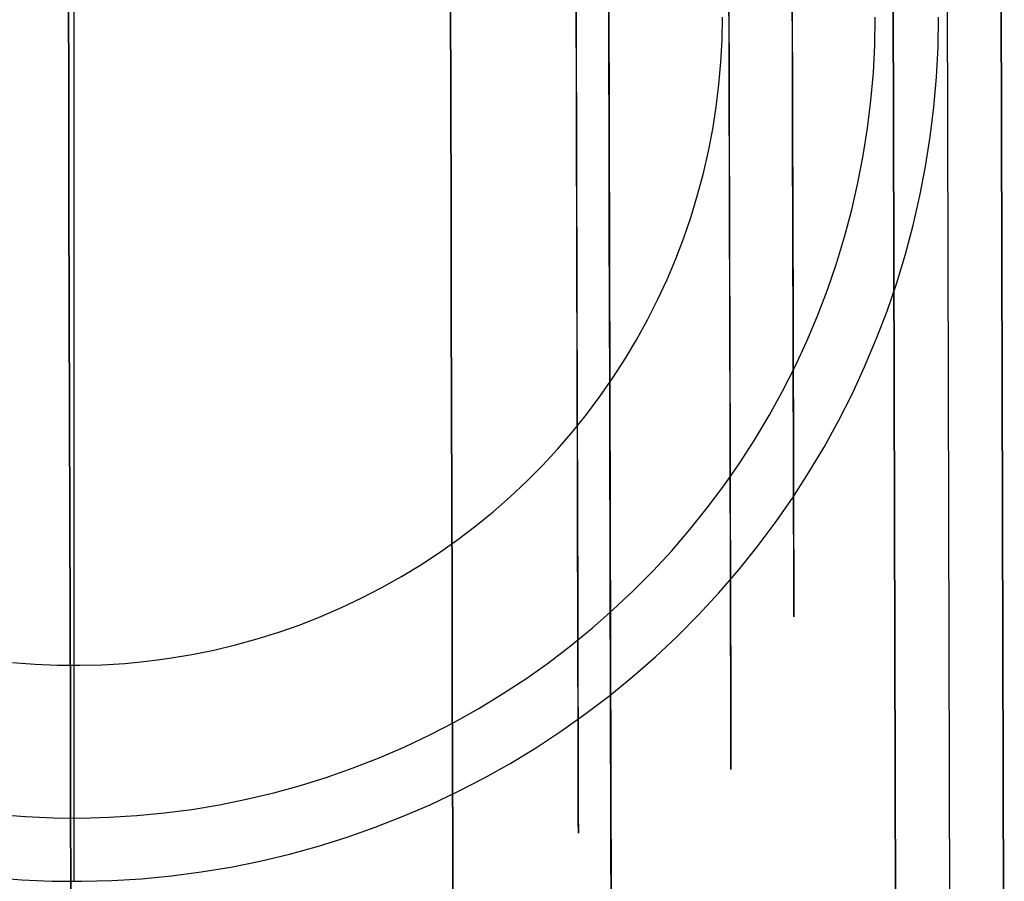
# Model space of a CAD drawing. Header units: millimetres. Extents: x -232 to 233, y -198 to 267.
# Tile 64 of 80: x -0.5 to 8.61, y 200 to 207.98. Entities that reach past the tile are written whole.
import ezdxf

# ---------------------------------------------------------------- set-up
doc = ezdxf.new("R2010")
doc.units = ezdxf.units.MM
doc.layers.add('Volume$Volume', color=7, linetype='Continuous', true_color=0x000000)

msp = doc.modelspace()

# ---------------------------------------------------------------- linework, layer by layer
at = {"layer": 'Volume$Volume'}
for p, q in [((4.8037, 262.0475, 40.5502), (4.9764, 197.0477, 40.5502)), ((4.8037, 262.0475, 40.5502), (4.9764, 197.0477, 40.5502)), ((6.5167, 256.6545, 40.5502), (6.6608, 202.4497, 40.5502)), ((6.5167, 256.6545, 40.5502), (6.6608, 202.4497, 40.5502)), ((7.5341, 224.952, 37.4235), (7.6084, 196.979, 71.6868)), ((7.5341, 224.952, 37.4235), (7.6084, 196.979, 71.6868)), ((8.0341, 224.9534, 37.4235), (8.1084, 196.9804, 71.6868)), ((8.0341, 224.9534, 37.4235), (8.1084, 196.9804, 71.6868)), ((8.5341, 224.9547, 37.4235), (8.6084, 196.9817, 71.6868)), ((8.5341, 224.9547, 37.4235), (8.6084, 196.9817, 71.6868)), ((7.6084, 196.979, 79.5502), (7.5492, 219.261, 79.5502)), ((7.6084, 196.979, 79.5502), (7.5492, 219.261, 79.5502)), ((8.6084, 196.9817, 80.5502), (8.5492, 219.2636, 80.5502)), ((8.6084, 196.9817, 80.5502), (8.5492, 219.2636, 80.5502)), ((0, 200, 80.5502), (0, 216, 80.5502)), ((0, 202, 568.0502), (0, 214, 568.0502)), ((4.9481, 207.6894, 64.6015), (4.9459, 208.5373, 65.3456)), ((4.9459, 208.5373, 15.7548), (4.9481, 207.6894, 16.4989)), ((4.9481, 207.6894, 64.6015), (4.9459, 208.5373, 65.3456)), ((4.9459, 208.5373, 15.7548), (4.9481, 207.6894, 16.4989)), ((6.6446, 208.5367, 23.436), (6.6461, 207.9553, 24.1757)), ((6.6446, 208.5367, 23.436), (6.6461, 207.9553, 24.1757)), ((6.0607, 207.834, 59.0325), (6.0589, 208.4886, 59.7751)), ((6.0607, 207.834, 59.0325), (6.0589, 208.4886, 59.7751)), ((-0.0509, 207.3347, 70.7732), (-0.0538, 208.3971, 71.5254)), ((-0.0538, 208.3971, 9.575), (-0.0509, 207.3347, 10.3273)), ((-0.0509, 207.3347, 70.7732), (-0.0538, 208.3971, 71.5254)), ((-0.0538, 208.3971, 9.575), (-0.0509, 207.3347, 10.3273)), ((4.6452, 208.3098, 20.6519), (4.647, 207.6319, 21.401)), ((4.6452, 208.3098, 20.6519), (4.647, 207.6319, 21.401)), ((6.6467, 207.7437, 56.6418), (6.6452, 208.3153, 57.389)), ((6.6467, 207.7437, 56.6418), (6.6452, 208.3153, 57.389)), ((3.4849, 207.216, 68.835), (3.4823, 208.2111, 69.5929)), ((3.4823, 208.2111, 11.5075), (3.4849, 207.216, 12.2654)), ((3.4849, 207.216, 68.835), (3.4823, 208.2111, 69.5929)), ((3.4823, 208.2111, 11.5075), (3.4849, 207.216, 12.2654)), ((4.6476, 207.3842, 59.4121), (4.6459, 208.0521, 60.17)), ((4.6476, 207.3842, 59.4121), (4.6459, 208.0521, 60.17)), ((6.06, 208.0768, 21.7864), (6.0617, 207.4385, 22.543)), ((6.06, 208.0768, 21.7864), (6.0617, 207.4385, 22.543)), ((5.9964, 207.7918, 568.0502), (6, 208, 568.0502)), ((7.4097, 207.7427, 567.4644), (7.4142, 208, 567.4644)), ((7.9952, 207.7223, 80.5502), (8, 208, 80.5502)), ((7.9952, 207.7223, 566.0502), (8, 208, 566.0502)), ((7.9952, 207.7223, 324.3002), (8, 208, 324.3002)), ((6.6461, 207.9553, 24.1757), (6.6476, 207.4001, 24.9351)), ((6.6461, 207.9553, 24.1757), (6.6476, 207.4001, 24.9351)), ((5.9855, 207.5838, 568.0502), (5.9964, 207.7918, 568.0502)), ((6.0623, 207.2056, 58.2676), (6.0607, 207.834, 59.0325)), ((6.0623, 207.2056, 58.2676), (6.0607, 207.834, 59.0325)), ((4.9503, 206.8678, 63.8284), (4.9481, 207.6894, 64.6015)), ((4.9481, 207.6894, 16.4989), (4.9503, 206.8678, 17.272)), ((4.9503, 206.8678, 63.8284), (4.9481, 207.6894, 64.6015)), ((4.9481, 207.6894, 16.4989), (4.9503, 206.8678, 17.272)), ((6.6481, 207.1984, 55.8752), (6.6467, 207.7437, 56.6418)), ((6.6481, 207.1984, 55.8752), (6.6467, 207.7437, 56.6418)), ((7.3964, 207.4857, 567.4644), (7.4097, 207.7427, 567.4644)), ((7.9807, 207.445, 80.5502), (7.9952, 207.7223, 80.5502)), ((7.9807, 207.445, 566.0502), (7.9952, 207.7223, 566.0502)), ((7.9807, 207.445, 324.3002), (7.9952, 207.7223, 324.3002)), ((4.647, 207.6319, 21.401), (4.6487, 206.9805, 22.1731)), ((4.647, 207.6319, 21.401), (4.6487, 206.9805, 22.1731)), ((5.9675, 207.3763, 568.0502), (5.9855, 207.5838, 568.0502)), ((6.0617, 207.4385, 22.543), (6.0633, 206.8269, 23.3213)), ((6.0617, 207.4385, 22.543), (6.0633, 206.8269, 23.3213)), ((7.374, 207.2293, 567.4644), (7.3964, 207.4857, 567.4644)), ((7.9567, 207.1684, 80.5502), (7.9807, 207.445, 80.5502)), ((7.9567, 207.1684, 566.0502), (7.9807, 207.445, 566.0502)), ((7.9567, 207.1684, 324.3002), (7.9807, 207.445, 324.3002)), ((-0.0482, 206.2992, 69.9845), (-0.0509, 207.3347, 70.7732)), ((-0.0509, 207.3347, 10.3273), (-0.0482, 206.2992, 11.1159)), ((-0.0482, 206.2992, 69.9845), (-0.0509, 207.3347, 70.7732)), ((-0.0509, 207.3347, 10.3273), (-0.0482, 206.2992, 11.1159)), ((4.6493, 206.7429, 58.6316), (4.6476, 207.3842, 59.4121)), ((4.6493, 206.7429, 58.6316), (4.6476, 207.3842, 59.4121)), ((5.9423, 207.1695, 568.0502), (5.9675, 207.3763, 568.0502)), ((6.6476, 207.4001, 24.9351), (6.649, 206.8715, 25.7134)), ((6.6476, 207.4001, 24.9351), (6.649, 206.8715, 25.7134)), ((7.3429, 206.9738, 567.4644), (7.374, 207.2293, 567.4644)), ((3.4875, 206.2478, 68.043), (3.4849, 207.216, 68.835)), ((3.4849, 207.216, 12.2654), (3.4875, 206.2478, 13.0574)), ((3.4875, 206.2478, 68.043), (3.4849, 207.216, 68.835)), ((3.4849, 207.216, 12.2654), (3.4875, 206.2478, 13.0574)), ((5.9098, 206.9638, 568.0502), (5.9423, 207.1695, 568.0502)), ((6.0639, 206.6042, 57.4814), (6.0623, 207.2056, 58.2676)), ((6.0639, 206.6042, 57.4814), (6.0623, 207.2056, 58.2676)), ((6.6495, 206.68, 55.0901), (6.6481, 207.1984, 55.8752)), ((6.6495, 206.68, 55.0901), (6.6481, 207.1984, 55.8752)), ((7.923, 206.8927, 80.5502), (7.9567, 207.1684, 80.5502)), ((7.923, 206.8927, 566.0502), (7.9567, 207.1684, 566.0502)), ((7.923, 206.8927, 324.3002), (7.9567, 207.1684, 324.3002)), ((4.6487, 206.9805, 22.1731), (4.6504, 206.3563, 22.9674)), ((4.6487, 206.9805, 22.1731), (4.6504, 206.3563, 22.9674)), ((5.8703, 206.7593, 568.0502), (5.9098, 206.9638, 568.0502)), ((7.3028, 206.7196, 567.4644), (7.3429, 206.9738, 567.4644)), ((4.9524, 206.0735, 63.0272), (4.9503, 206.8678, 63.8284)), ((4.9503, 206.8678, 17.272), (4.9524, 206.0735, 18.0732)), ((4.9524, 206.0735, 63.0272), (4.9503, 206.8678, 63.8284)), ((4.9503, 206.8678, 17.272), (4.9524, 206.0735, 18.0732)), ((6.649, 206.8715, 25.7134), (6.6503, 206.3702, 26.5095)), ((6.649, 206.8715, 25.7134), (6.6503, 206.3702, 26.5095)), ((7.8798, 206.6184, 80.5502), (7.923, 206.8927, 80.5502)), ((7.8798, 206.6184, 566.0502), (7.923, 206.8927, 566.0502)), ((7.8798, 206.6184, 324.3002), (7.923, 206.8927, 324.3002)), ((6.0633, 206.8269, 23.3213), (6.0649, 206.2426, 24.1203)), ((6.0633, 206.8269, 23.3213), (6.0649, 206.2426, 24.1203)), ((4.651, 206.1291, 57.8292), (4.6493, 206.7429, 58.6316)), ((4.651, 206.1291, 57.8292), (4.6493, 206.7429, 58.6316)), ((5.8237, 206.5563, 568.0502), (5.8703, 206.7593, 568.0502)), ((7.254, 206.4669, 567.4644), (7.3028, 206.7196, 567.4644)), ((6.0654, 206.0304, 56.6748), (6.0639, 206.6042, 57.4814)), ((6.0654, 206.0304, 56.6748), (6.0639, 206.6042, 57.4814)), ((6.6508, 206.1891, 54.2875), (6.6495, 206.68, 55.0901)), ((6.6508, 206.1891, 54.2875), (6.6495, 206.68, 55.0901)), ((7.8271, 206.3458, 80.5502), (7.8798, 206.6184, 80.5502)), ((7.8271, 206.3458, 566.0502), (7.8798, 206.6184, 566.0502)), ((7.8271, 206.3458, 324.3002), (7.8798, 206.6184, 324.3002)), ((5.7701, 206.3551, 568.0502), (5.8237, 206.5563, 568.0502)), ((7.1964, 206.2161, 567.4644), (7.254, 206.4669, 567.4644)), ((4.6504, 206.3563, 22.9674), (4.6519, 205.7601, 23.7828)), ((4.6504, 206.3563, 22.9674), (4.6519, 205.7601, 23.7828)), ((5.7095, 206.1558, 568.0502), (5.7701, 206.3551, 568.0502)), ((6.6503, 206.3702, 26.5095), (6.6516, 205.8968, 27.3225)), ((6.6503, 206.3702, 26.5095), (6.6516, 205.8968, 27.3225)), ((7.765, 206.0751, 80.5502), (7.8271, 206.3458, 80.5502)), ((7.765, 206.0751, 566.0502), (7.8271, 206.3458, 566.0502)), ((7.765, 206.0751, 324.3002), (7.8271, 206.3458, 324.3002)), ((-0.0455, 205.2916, 69.1603), (-0.0482, 206.2992, 69.9845)), ((-0.0482, 206.2992, 11.1159), (-0.0455, 205.2916, 11.9401)), ((-0.0455, 205.2916, 69.1603), (-0.0482, 206.2992, 69.9845)), ((-0.0482, 206.2992, 11.1159), (-0.0455, 205.2916, 11.9401)), ((3.49, 205.3076, 67.2179), (3.4875, 206.2478, 68.043)), ((3.4875, 206.2478, 13.0574), (3.49, 205.3076, 13.8825)), ((3.49, 205.3076, 67.2179), (3.4875, 206.2478, 68.043)), ((3.4875, 206.2478, 13.0574), (3.49, 205.3076, 13.8825)), ((6.0649, 206.2426, 24.1203), (6.0664, 205.6864, 24.9392)), ((6.0649, 206.2426, 24.1203), (6.0664, 205.6864, 24.9392)), ((5.6421, 205.9588, 568.0502), (5.7095, 206.1558, 568.0502)), ((6.652, 205.7264, 53.4684), (6.6508, 206.1891, 54.2875)), ((6.652, 205.7264, 53.4684), (6.6508, 206.1891, 54.2875)), ((7.1301, 205.9674, 567.4644), (7.1964, 206.2161, 567.4644)), ((4.6525, 205.5435, 57.0061), (4.651, 206.1291, 57.8292)), ((4.6525, 205.5435, 57.0061), (4.651, 206.1291, 57.8292)), ((4.9545, 205.3076, 62.199), (4.9524, 206.0735, 63.0272)), ((4.9524, 206.0735, 18.0732), (4.9545, 205.3076, 18.9015)), ((4.9545, 205.3076, 62.199), (4.9524, 206.0735, 63.0272)), ((4.9524, 206.0735, 18.0732), (4.9545, 205.3076, 18.9015)), ((7.6935, 205.8068, 80.5502), (7.765, 206.0751, 80.5502)), ((7.6935, 205.8068, 566.0502), (7.765, 206.0751, 566.0502)), ((7.6935, 205.8068, 324.3002), (7.765, 206.0751, 324.3002)), ((5.5679, 205.7642, 568.0502), (5.6421, 205.9588, 568.0502)), ((6.0669, 205.4849, 55.8488), (6.0654, 206.0304, 56.6748)), ((6.0669, 205.4849, 55.8488), (6.0654, 206.0304, 56.6748)), ((7.0553, 205.7211, 567.4644), (7.1301, 205.9674, 567.4644)), ((6.6516, 205.8968, 27.3225), (6.6528, 205.452, 28.1515)), ((6.6516, 205.8968, 27.3225), (6.6528, 205.452, 28.1515)), ((7.6127, 205.5411, 80.5502), (7.6935, 205.8068, 80.5502)), ((7.6127, 205.5411, 566.0502), (7.6935, 205.8068, 566.0502)), ((7.6127, 205.5411, 324.3002), (7.6935, 205.8068, 324.3002)), ((4.6519, 205.7601, 23.7828), (4.6535, 205.1924, 24.6185)), ((4.6519, 205.7601, 23.7828), (4.6535, 205.1924, 24.6185)), ((5.4869, 205.5723, 568.0502), (5.5679, 205.7642, 568.0502)), ((6.0664, 205.6864, 24.9392), (6.0678, 205.159, 25.7768)), ((6.0664, 205.6864, 24.9392), (6.0678, 205.159, 25.7768)), ((6.6532, 205.2924, 52.6337), (6.652, 205.7264, 53.4684)), ((6.6532, 205.2924, 52.6337), (6.652, 205.7264, 53.4684)), ((6.972, 205.4776, 567.4644), (7.0553, 205.7211, 567.4644)), ((4.654, 204.9868, 56.1631), (4.6525, 205.5435, 57.0061)), ((4.654, 204.9868, 56.1631), (4.6525, 205.5435, 57.0061)), ((5.3993, 205.3833, 568.0502), (5.4869, 205.5723, 568.0502)), ((7.5228, 205.2783, 80.5502), (7.6127, 205.5411, 80.5502)), ((7.5228, 205.2783, 566.0502), (7.6127, 205.5411, 566.0502)), ((7.5228, 205.2783, 324.3002), (7.6127, 205.5411, 324.3002)), ((6.0683, 204.9685, 55.0043), (6.0669, 205.4849, 55.8488)), ((6.0683, 204.9685, 55.0043), (6.0669, 205.4849, 55.8488)), ((6.6528, 205.452, 28.1515), (6.6539, 205.0362, 28.9954)), ((6.6528, 205.452, 28.1515), (6.6539, 205.0362, 28.9954)), ((6.8802, 205.2372, 567.4644), (6.972, 205.4776, 567.4644)), ((5.3053, 205.1975, 568.0502), (5.3993, 205.3833, 568.0502)), ((-0.0429, 204.3133, 68.3017), (-0.0455, 205.2916, 69.1603)), ((-0.0455, 205.2916, 11.9401), (-0.0429, 204.3133, 12.7987)), ((-0.0429, 204.3133, 68.3017), (-0.0455, 205.2916, 69.1603)), ((-0.0455, 205.2916, 11.9401), (-0.0429, 204.3133, 12.7987)), ((3.4924, 204.3967, 66.3607), (3.49, 205.3076, 67.2179)), ((3.49, 205.3076, 13.8825), (3.4924, 204.3967, 14.7397)), ((3.4924, 204.3967, 66.3607), (3.49, 205.3076, 67.2179)), ((3.49, 205.3076, 13.8825), (3.4924, 204.3967, 14.7397)), ((4.9564, 204.5708, 61.3446), (4.9545, 205.3076, 62.199)), ((4.9545, 205.3076, 18.9015), (4.9564, 204.5708, 19.7558)), ((4.9564, 204.5708, 61.3446), (4.9545, 205.3076, 62.199)), ((4.9545, 205.3076, 18.9015), (4.9564, 204.5708, 19.7558)), ((6.6543, 204.8876, 51.7844), (6.6532, 205.2924, 52.6337)), ((6.6543, 204.8876, 51.7844), (6.6532, 205.2924, 52.6337)), ((6.7802, 205.0001, 567.4644), (6.8802, 205.2372, 567.4644)), ((7.4238, 205.0189, 80.5502), (7.5228, 205.2783, 80.5502)), ((7.4238, 205.0189, 566.0502), (7.5228, 205.2783, 566.0502)), ((7.4238, 205.0189, 324.3002), (7.5228, 205.2783, 324.3002)), ((4.6535, 205.1924, 24.6185), (4.6549, 204.6542, 25.4733)), ((4.6535, 205.1924, 24.6185), (4.6549, 204.6542, 25.4733)), ((5.2048, 205.015, 568.0502), (5.3053, 205.1975, 568.0502)), ((6.0678, 205.159, 25.7768), (6.0691, 204.6609, 26.6323)), ((6.0678, 205.159, 25.7768), (6.0691, 204.6609, 26.6323)), ((4.6554, 204.4597, 55.3013), (4.654, 204.9868, 56.1631)), ((4.6554, 204.4597, 55.3013), (4.654, 204.9868, 56.1631)), ((5.0981, 204.8362, 568.0502), (5.2048, 205.015, 568.0502)), ((6.0696, 204.4816, 54.1425), (6.0683, 204.9685, 55.0043)), ((6.0696, 204.4816, 54.1425), (6.0683, 204.9685, 55.0043)), ((6.6539, 205.0362, 28.9954), (6.6549, 204.6499, 29.8532)), ((6.6539, 205.0362, 28.9954), (6.6549, 204.6499, 29.8532)), ((6.672, 204.7665, 567.4644), (6.7802, 205.0001, 567.4644)), ((7.3159, 204.763, 80.5502), (7.4238, 205.0189, 80.5502)), ((7.3159, 204.763, 566.0502), (7.4238, 205.0189, 566.0502)), ((7.3159, 204.763, 324.3002), (7.4238, 205.0189, 324.3002)), ((6.6553, 204.5126, 50.9217), (6.6543, 204.8876, 51.7844)), ((6.6553, 204.5126, 50.9217), (6.6543, 204.8876, 51.7844)), ((4.9852, 204.6612, 568.0502), (5.0981, 204.8362, 568.0502)), ((6.5557, 204.5369, 567.4644), (6.672, 204.7665, 567.4644)), ((7.1991, 204.5111, 80.5502), (7.3159, 204.763, 80.5502)), ((7.1991, 204.5111, 566.0502), (7.3159, 204.763, 566.0502)), ((7.1991, 204.5111, 324.3002), (7.3159, 204.763, 324.3002)), ((4.6549, 204.6542, 25.4733), (4.6562, 204.1459, 26.3464)), ((4.6549, 204.6542, 25.4733), (4.6562, 204.1459, 26.3464)), ((4.8663, 204.4902, 568.0502), (4.9852, 204.6612, 568.0502)), ((6.0691, 204.6609, 26.6323), (6.0703, 204.1929, 27.5045)), ((6.0691, 204.6609, 26.6323), (6.0703, 204.1929, 27.5045)), ((6.6549, 204.6499, 29.8532), (6.6559, 204.2937, 30.7239)), ((6.6549, 204.6499, 29.8532), (6.6559, 204.2937, 30.7239)), ((4.9583, 203.8642, 60.4652), (4.9564, 204.5708, 61.3446)), ((4.9564, 204.5708, 19.7558), (4.9583, 203.8642, 20.6352)), ((4.9583, 203.8642, 60.4652), (4.9564, 204.5708, 61.3446)), ((4.9564, 204.5708, 19.7558), (4.9583, 203.8642, 20.6352)), ((6.4316, 204.3115, 567.4644), (6.5557, 204.5369, 567.4644)), ((6.6562, 204.1677, 50.0464), (6.6553, 204.5126, 50.9217)), ((6.6562, 204.1677, 50.0464), (6.6553, 204.5126, 50.9217)), ((7.0737, 204.2633, 80.5502), (7.1991, 204.5111, 80.5502)), ((7.0737, 204.2633, 566.0502), (7.1991, 204.5111, 566.0502)), ((7.0737, 204.2633, 324.3002), (7.1991, 204.5111, 324.3002)), ((4.6567, 203.9629, 54.4217), (4.6554, 204.4597, 55.3013)), ((4.6567, 203.9629, 54.4217), (4.6554, 204.4597, 55.3013)), ((4.7416, 204.3234, 568.0502), (4.8663, 204.4902, 568.0502)), ((6.0708, 204.025, 53.2642), (6.0696, 204.4816, 54.1425)), ((6.0708, 204.025, 53.2642), (6.0696, 204.4816, 54.1425)), ((-0.0404, 203.3653, 67.4096), (-0.0429, 204.3133, 68.3017)), ((-0.0429, 204.3133, 12.7987), (-0.0404, 203.3653, 13.6908)), ((-0.0404, 203.3653, 67.4096), (-0.0429, 204.3133, 68.3017)), ((-0.0429, 204.3133, 12.7987), (-0.0404, 203.3653, 13.6908)), ((3.4947, 203.516, 65.4724), (3.4924, 204.3967, 66.3607)), ((3.4924, 204.3967, 14.7397), (3.4947, 203.516, 15.628)), ((3.4947, 203.516, 65.4724), (3.4924, 204.3967, 66.3607)), ((3.4924, 204.3967, 14.7397), (3.4947, 203.516, 15.628)), ((4.6111, 204.161, 568.0502), (4.7416, 204.3234, 568.0502)), ((6.2997, 204.0905, 567.4644), (6.4316, 204.3115, 567.4644)), ((6.6559, 204.2937, 30.7239), (6.6567, 203.9679, 31.6065)), ((6.6559, 204.2937, 30.7239), (6.6567, 203.9679, 31.6065)), ((6.9397, 204.0201, 80.5502), (7.0737, 204.2633, 80.5502)), ((6.9397, 204.0201, 566.0502), (7.0737, 204.2633, 566.0502)), ((6.9397, 204.0201, 324.3002), (7.0737, 204.2633, 324.3002)), ((4.4751, 204.0033, 568.0502), (4.6111, 204.161, 568.0502)), ((4.6562, 204.1459, 26.3464), (4.6575, 203.6682, 27.2365)), ((4.6562, 204.1459, 26.3464), (4.6575, 203.6682, 27.2365)), ((6.0703, 204.1929, 27.5045), (6.0715, 203.7554, 28.3924)), ((6.0703, 204.1929, 27.5045), (6.0715, 203.7554, 28.3924)), ((6.657, 203.8534, 49.1596), (6.6562, 204.1677, 50.0464)), ((6.657, 203.8534, 49.1596), (6.6562, 204.1677, 50.0464)), ((6.1602, 203.8742, 567.4644), (6.2997, 204.0905, 567.4644)), ((4.3337, 203.8504, 568.0502), (4.4751, 204.0033, 568.0502)), ((4.658, 203.4969, 53.5254), (4.6567, 203.9629, 54.4217)), ((4.658, 203.4969, 53.5254), (4.6567, 203.9629, 54.4217)), ((6.0719, 203.5991, 52.3707), (6.0708, 204.025, 53.2642)), ((6.0719, 203.5991, 52.3707), (6.0708, 204.025, 53.2642)), ((6.6567, 203.9679, 31.6065), (6.6575, 203.6729, 32.4998)), ((6.6567, 203.9679, 31.6065), (6.6575, 203.6729, 32.4998)), ((6.7974, 203.7816, 80.5502), (6.9397, 204.0201, 80.5502)), ((6.7974, 203.7816, 566.0502), (6.9397, 204.0201, 566.0502)), ((6.7974, 203.7816, 324.3002), (6.9397, 204.0201, 324.3002)), ((4.9601, 203.1885, 59.5618), (4.9583, 203.8642, 60.4652)), ((4.9583, 203.8642, 20.6352), (4.9601, 203.1885, 21.5386)), ((4.9601, 203.1885, 59.5618), (4.9583, 203.8642, 60.4652)), ((4.9583, 203.8642, 20.6352), (4.9601, 203.1885, 21.5386)), ((6.0133, 203.6629, 567.4644), (6.1602, 203.8742, 567.4644)), ((4.1871, 203.7025, 568.0502), (4.3337, 203.8504, 568.0502)), ((6.6469, 203.5482, 80.5502), (6.7974, 203.7816, 80.5502)), ((6.6469, 203.5482, 566.0502), (6.7974, 203.7816, 566.0502)), ((6.6469, 203.5482, 324.3002), (6.7974, 203.7816, 324.3002)), ((6.6578, 203.5701, 48.2625), (6.657, 203.8534, 49.1596)), ((6.6578, 203.5701, 48.2625), (6.657, 203.8534, 49.1596)), ((4.0354, 203.5598, 568.0502), (4.1871, 203.7025, 568.0502)), ((6.0715, 203.7554, 28.3924), (6.0726, 203.349, 29.295)), ((6.0715, 203.7554, 28.3924), (6.0726, 203.349, 29.295)), ((4.6575, 203.6682, 27.2365), (4.6587, 203.2218, 28.1427)), ((4.6575, 203.6682, 27.2365), (4.6587, 203.2218, 28.1427)), ((5.8592, 203.4568, 567.4644), (6.0133, 203.6629, 567.4644)), ((6.073, 203.2045, 51.4628), (6.0719, 203.5991, 52.3707)), ((6.073, 203.2045, 51.4628), (6.0719, 203.5991, 52.3707)), ((6.6575, 203.6729, 32.4998), (6.6582, 203.4091, 33.4029)), ((6.6575, 203.6729, 32.4998), (6.6582, 203.4091, 33.4029)), ((3.497, 202.6667, 64.554), (3.4947, 203.516, 65.4724)), ((3.4947, 203.516, 15.628), (3.497, 202.6667, 16.5464)), ((3.497, 202.6667, 64.554), (3.4947, 203.516, 65.4724)), ((3.4947, 203.516, 15.628), (3.497, 202.6667, 16.5464)), ((3.8788, 203.4224, 568.0502), (4.0354, 203.5598, 568.0502)), ((4.6591, 203.0623, 52.6135), (4.658, 203.4969, 53.5254)), ((4.6591, 203.0623, 52.6135), (4.658, 203.4969, 53.5254)), ((6.4884, 203.3202, 80.5502), (6.6469, 203.5482, 80.5502)), ((6.4884, 203.3202, 566.0502), (6.6469, 203.5482, 566.0502)), ((6.4884, 203.3202, 324.3002), (6.6469, 203.5482, 324.3002)), ((6.6584, 203.3181, 47.3561), (6.6578, 203.5701, 48.2625)), ((6.6584, 203.3181, 47.3561), (6.6578, 203.5701, 48.2625)), ((3.7176, 203.2905, 568.0502), (3.8788, 203.4224, 568.0502)), ((5.698, 203.2562, 567.4644), (5.8592, 203.4568, 567.4644)), ((6.6582, 203.4091, 33.4029), (6.6588, 203.1768, 34.3145)), ((6.6582, 203.4091, 33.4029), (6.6588, 203.1768, 34.3145)), ((-0.038, 202.4489, 66.4852), (-0.0404, 203.3653, 67.4096)), ((-0.0404, 203.3653, 13.6908), (-0.038, 202.4489, 14.6152)), ((-0.038, 202.4489, 66.4852), (-0.0404, 203.3653, 67.4096)), ((-0.0404, 203.3653, 13.6908), (-0.038, 202.4489, 14.6152)), ((6.0726, 203.349, 29.295), (6.0736, 202.9741, 30.2112)), ((6.0726, 203.349, 29.295), (6.0736, 202.9741, 30.2112)), ((6.3221, 203.0978, 80.5502), (6.4884, 203.3202, 80.5502)), ((6.3221, 203.0978, 566.0502), (6.4884, 203.3202, 566.0502)), ((6.3221, 203.0978, 324.3002), (6.4884, 203.3202, 324.3002)), ((6.659, 203.0977, 46.4415), (6.6584, 203.3181, 47.3561)), ((6.659, 203.0977, 46.4415), (6.6584, 203.3181, 47.3561)), ((3.5519, 203.1643, 568.0502), (3.7176, 203.2905, 568.0502)), ((4.6587, 203.2218, 28.1427), (4.6598, 202.807, 29.0638)), ((4.6587, 203.2218, 28.1427), (4.6598, 202.807, 29.0638)), ((5.5299, 203.0613, 567.4644), (5.698, 203.2562, 567.4644)), ((3.382, 203.044, 568.0502), (3.5519, 203.1643, 568.0502)), ((4.9618, 202.5445, 58.6355), (4.9601, 203.1885, 59.5618)), ((4.9601, 203.1885, 21.5386), (4.9618, 202.5445, 22.4649)), ((4.9618, 202.5445, 58.6355), (4.9601, 203.1885, 59.5618)), ((4.9601, 203.1885, 21.5386), (4.9618, 202.5445, 22.4649)), ((6.0739, 202.8416, 50.5419), (6.073, 203.2045, 51.4628)), ((6.0739, 202.8416, 50.5419), (6.073, 203.2045, 51.4628)), ((6.6588, 203.1768, 34.3145), (6.6594, 202.9762, 35.2337)), ((6.6588, 203.1768, 34.3145), (6.6594, 202.9762, 35.2337)), ((3.2079, 202.9296, 568.0502), (3.382, 203.044, 568.0502)), ((4.6602, 202.6595, 51.687), (4.6591, 203.0623, 52.6135)), ((4.6602, 202.6595, 51.687), (4.6591, 203.0623, 52.6135)), ((5.3551, 202.8723, 567.4644), (5.5299, 203.0613, 567.4644)), ((6.1481, 202.8814, 80.5502), (6.3221, 203.0978, 80.5502)), ((6.1481, 202.8814, 566.0502), (6.3221, 203.0978, 566.0502)), ((6.1481, 202.8814, 324.3002), (6.3221, 203.0978, 324.3002)), ((6.6595, 202.9092, 45.5198), (6.659, 203.0977, 46.4415)), ((6.6595, 202.9092, 45.5198), (6.659, 203.0977, 46.4415)), ((6.0736, 202.9741, 30.2112), (6.0745, 202.6313, 31.1398)), ((6.0736, 202.9741, 30.2112), (6.0745, 202.6313, 31.1398)), ((6.6594, 202.9762, 35.2337), (6.6598, 202.8077, 36.1592)), ((6.6594, 202.9762, 35.2337), (6.6598, 202.8077, 36.1592)), ((3.03, 202.8213, 568.0502), (3.2079, 202.9296, 568.0502)), ((5.174, 202.6896, 567.4644), (5.3551, 202.8723, 567.4644)), ((5.9668, 202.6711, 80.5502), (6.1481, 202.8814, 80.5502)), ((5.9668, 202.6711, 566.0502), (6.1481, 202.8814, 566.0502)), ((5.9668, 202.6711, 324.3002), (6.1481, 202.8814, 324.3002)), ((6.6599, 202.7527, 44.5921), (6.6595, 202.9092, 45.5198)), ((6.6599, 202.7527, 44.5921), (6.6595, 202.9092, 45.5198)), ((2.8485, 202.7192, 568.0502), (3.03, 202.8213, 568.0502)), ((4.6598, 202.807, 29.0638), (4.6608, 202.4245, 29.9988)), ((4.6598, 202.807, 29.0638), (4.6608, 202.4245, 29.9988)), ((6.0748, 202.5109, 49.6089), (6.0739, 202.8416, 50.5419)), ((6.0748, 202.5109, 49.6089), (6.0739, 202.8416, 50.5419)), ((6.6598, 202.8077, 36.1592), (6.6602, 202.6714, 37.0901)), ((6.6598, 202.8077, 36.1592), (6.6602, 202.6714, 37.0901)), ((2.6635, 202.6236, 568.0502), (2.8485, 202.7192, 568.0502)), ((4.9865, 202.5132, 567.4644), (5.174, 202.6896, 567.4644)), ((6.6603, 202.6286, 43.6596), (6.6599, 202.7527, 44.5921)), ((6.6603, 202.6286, 43.6596), (6.6599, 202.7527, 44.5921)), ((6.6602, 202.6714, 37.0901), (6.6604, 202.5675, 38.0251)), ((6.6602, 202.6714, 37.0901), (6.6604, 202.5675, 38.0251)), ((2.4753, 202.5344, 568.0502), (2.6635, 202.6236, 568.0502)), ((3.4992, 201.8498, 63.6068), (3.497, 202.6667, 64.554)), ((3.497, 202.6667, 16.5464), (3.4992, 201.8498, 17.4937)), ((3.4992, 201.8498, 63.6068), (3.497, 202.6667, 64.554)), ((3.497, 202.6667, 16.5464), (3.4992, 201.8498, 17.4937)), ((4.6612, 202.2892, 50.7471), (4.6602, 202.6595, 51.687)), ((4.6612, 202.2892, 50.7471), (4.6602, 202.6595, 51.687)), ((5.7782, 202.4672, 80.5502), (5.9668, 202.6711, 80.5502)), ((5.7782, 202.4672, 566.0502), (5.9668, 202.6711, 566.0502)), ((5.7782, 202.4672, 324.3002), (5.9668, 202.6711, 324.3002)), ((6.0745, 202.6313, 31.1398), (6.0753, 202.3209, 32.0798)), ((6.0745, 202.6313, 31.1398), (6.0753, 202.3209, 32.0798)), ((6.6605, 202.5369, 42.7233), (6.6603, 202.6286, 43.6596)), ((6.6605, 202.5369, 42.7233), (6.6603, 202.6286, 43.6596)), ((2.2841, 202.4518, 568.0502), (2.4753, 202.5344, 568.0502)), ((4.7931, 202.3434, 567.4644), (4.9865, 202.5132, 567.4644)), ((4.9634, 201.9331, 57.6875), (4.9618, 202.5445, 58.6355)), ((4.9618, 202.5445, 22.4649), (4.9634, 201.9331, 23.413)), ((4.9634, 201.9331, 57.6875), (4.9618, 202.5445, 58.6355)), ((4.9618, 202.5445, 22.4649), (4.9634, 201.9331, 23.413)), ((6.0756, 202.2128, 48.665), (6.0748, 202.5109, 49.6089)), ((6.0756, 202.2128, 48.665), (6.0748, 202.5109, 49.6089)), ((6.6604, 202.5675, 38.0251), (6.6606, 202.4962, 38.9632)), ((6.6604, 202.5675, 38.0251), (6.6606, 202.4962, 38.9632)), ((6.6607, 202.4778, 41.7844), (6.6605, 202.5369, 42.7233)), ((6.6607, 202.4778, 41.7844), (6.6605, 202.5369, 42.7233)), ((6.6606, 202.4962, 38.9632), (6.6607, 202.4574, 39.9032)), ((6.6606, 202.4962, 38.9632), (6.6607, 202.4574, 39.9032)), ((-0.0356, 201.5651, 65.5295), (-0.038, 202.4489, 66.4852)), ((-0.038, 202.4489, 14.6152), (-0.0356, 201.5651, 15.5709)), ((-0.0356, 201.5651, 65.5295), (-0.038, 202.4489, 66.4852)), ((-0.038, 202.4489, 14.6152), (-0.0356, 201.5651, 15.5709)), ((2.0901, 202.3758, 568.0502), (2.2841, 202.4518, 568.0502)), ((4.6608, 202.4245, 29.9988), (4.6617, 202.0746, 30.9465)), ((4.6608, 202.4245, 29.9988), (4.6617, 202.0746, 30.9465)), ((5.5827, 202.27, 80.5502), (5.7782, 202.4672, 80.5502)), ((5.5827, 202.27, 566.0502), (5.7782, 202.4672, 566.0502)), ((5.5827, 202.27, 324.3002), (5.7782, 202.4672, 324.3002)), ((6.6607, 202.4512, 40.8439), (6.6607, 202.4778, 41.7844)), ((6.6607, 202.4512, 40.8439), (6.6607, 202.4778, 41.7844)), ((6.6607, 202.4574, 39.9032), (6.6607, 202.4512, 40.8439)), ((6.6607, 202.4574, 39.9032), (6.6607, 202.4512, 40.8439)), ((1.8937, 202.3067, 568.0502), (2.0901, 202.3758, 568.0502)), ((4.5939, 202.1805, 567.4644), (4.7931, 202.3434, 567.4644)), ((6.0753, 202.3209, 32.0798), (6.076, 202.0434, 33.0299)), ((6.0753, 202.3209, 32.0798), (6.076, 202.0434, 33.0299)), ((1.4942, 202.189, 568.0502), (1.6949, 202.2444, 568.0502)), ((1.6949, 202.2444, 568.0502), (1.8937, 202.3067, 568.0502)), ((4.6621, 201.9517, 49.795), (4.6612, 202.2892, 50.7471)), ((4.6621, 201.9517, 49.795), (4.6612, 202.2892, 50.7471)), ((5.3805, 202.0797, 80.5502), (5.5827, 202.27, 80.5502)), ((5.3805, 202.0797, 566.0502), (5.5827, 202.27, 566.0502)), ((5.3805, 202.0797, 324.3002), (5.5827, 202.27, 324.3002)), ((1.0874, 202.0994, 568.0502), (1.2916, 202.1407, 568.0502)), ((1.2916, 202.1407, 568.0502), (1.4942, 202.189, 568.0502)), ((4.3891, 202.0245, 567.4644), (4.5939, 202.1805, 567.4644)), ((6.0763, 201.9477, 47.7113), (6.0756, 202.2128, 48.665)), ((6.0763, 201.9477, 47.7113), (6.0756, 202.2128, 48.665)), ((0.4682, 202.0183, 568.0502), (0.6755, 202.0381, 568.0502)), ((0.6755, 202.0381, 568.0502), (0.882, 202.0652, 568.0502)), ((0.882, 202.0652, 568.0502), (1.0874, 202.0994, 568.0502)), ((4.6617, 202.0746, 30.9465), (4.6626, 201.7578, 31.9058)), ((4.6617, 202.0746, 30.9465), (4.6626, 201.7578, 31.9058)), ((5.1718, 201.8965, 80.5502), (5.3805, 202.0797, 80.5502)), ((5.1718, 201.8965, 566.0502), (5.3805, 202.0797, 566.0502)), ((5.1718, 201.8965, 324.3002), (5.3805, 202.0797, 324.3002)), ((6.076, 202.0434, 33.0299), (6.0767, 201.7989, 33.9891)), ((6.076, 202.0434, 33.0299), (6.0767, 201.7989, 33.9891)), ((-0.5719, 202.0273, 568.0502), (-0.3643, 202.0111, 568.0502)), ((-0.3643, 202.0111, 568.0502), (-0.1562, 202.002, 568.0502)), ((-0.1562, 202.002, 568.0502), (0.0521, 202.0002, 568.0502)), ((0, 201.9317, 568.049), (0, 202, 568.0502)), ((0.0521, 202.0002, 568.0502), (0.2603, 202.0056, 568.0502)), ((0.2603, 202.0056, 568.0502), (0.4682, 202.0183, 568.0502)), ((4.1791, 201.8758, 567.4644), (4.3891, 202.0245, 567.4644)), ((4.6629, 201.6475, 48.8316), (4.6621, 201.9517, 49.795)), ((4.6629, 201.6475, 48.8316), (4.6621, 201.9517, 49.795)), ((6.0769, 201.7158, 46.7489), (6.0763, 201.9477, 47.7113)), ((6.0769, 201.7158, 46.7489), (6.0763, 201.9477, 47.7113)), ((0, 201.8635, 568.0455), (0, 201.9317, 568.049)), ((0, 201.7955, 568.0397), (0, 201.8635, 568.0455)), ((3.964, 201.7345, 567.4644), (4.1791, 201.8758, 567.4644)), ((4.9568, 201.7207, 80.5502), (5.1718, 201.8965, 80.5502)), ((4.9568, 201.7207, 566.0502), (5.1718, 201.8965, 566.0502)), ((4.9568, 201.7207, 324.3002), (5.1718, 201.8965, 324.3002)), ((4.965, 201.355, 56.7187), (4.9634, 201.9331, 57.6875)), ((4.9634, 201.9331, 23.413), (4.965, 201.355, 24.3817)), ((4.965, 201.355, 56.7187), (4.9634, 201.9331, 57.6875)), ((4.9634, 201.9331, 23.413), (4.965, 201.355, 24.3817)), ((0, 201.7277, 568.0316), (0, 201.7955, 568.0397)), ((3.5013, 201.0663, 62.6317), (3.4992, 201.8498, 63.6068)), ((3.4992, 201.8498, 17.4937), (3.5013, 201.0663, 18.4687)), ((3.5013, 201.0663, 62.6317), (3.4992, 201.8498, 63.6068)), ((3.4992, 201.8498, 17.4937), (3.5013, 201.0663, 18.4687)), ((6.0767, 201.7989, 33.9891), (6.0773, 201.5879, 34.9563)), ((6.0767, 201.7989, 33.9891), (6.0773, 201.5879, 34.9563)), ((0, 201.6602, 568.0211), (0, 201.7277, 568.0316)), ((3.7442, 201.6007, 567.4644), (3.964, 201.7345, 567.4644)), ((4.6626, 201.7578, 31.9058), (4.6633, 201.4746, 32.8754)), ((4.6626, 201.7578, 31.9058), (4.6633, 201.4746, 32.8754)), ((4.7359, 201.5524, 80.5502), (4.9568, 201.7207, 80.5502)), ((4.7359, 201.5524, 566.0502), (4.9568, 201.7207, 566.0502)), ((4.7359, 201.5524, 324.3002), (4.9568, 201.7207, 324.3002)), ((6.0774, 201.5174, 45.7791), (6.0769, 201.7158, 46.7489)), ((6.0774, 201.5174, 45.7791), (6.0769, 201.7158, 46.7489)), ((0, 201.5931, 568.0084), (0, 201.6602, 568.0211)), ((0, 201.5265, 567.9933), (0, 201.5931, 568.0084)), ((3.5198, 201.4746, 567.4644), (3.7442, 201.6007, 567.4644)), ((4.6636, 201.3769, 47.8584), (4.6629, 201.6475, 48.8316)), ((4.6636, 201.3769, 47.8584), (4.6629, 201.6475, 48.8316)), ((6.0773, 201.5879, 34.9563), (6.0777, 201.4106, 35.9301)), ((6.0773, 201.5879, 34.9563), (6.0777, 201.4106, 35.9301)), ((-0.0334, 200.715, 64.5438), (-0.0356, 201.5651, 65.5295)), ((-0.0356, 201.5651, 15.5709), (-0.0334, 200.715, 16.5567)), ((-0.0334, 200.715, 64.5438), (-0.0356, 201.5651, 65.5295)), ((-0.0356, 201.5651, 15.5709), (-0.0334, 200.715, 16.5567)), ((0, 201.4604, 567.976), (0, 201.5265, 567.9933)), ((4.5093, 201.392, 80.5502), (4.7359, 201.5524, 80.5502)), ((4.5093, 201.392, 566.0502), (4.7359, 201.5524, 566.0502)), ((4.5093, 201.392, 324.3002), (4.7359, 201.5524, 324.3002)), ((6.0779, 201.3528, 44.803), (6.0774, 201.5174, 45.7791)), ((6.0779, 201.3528, 44.803), (6.0774, 201.5174, 45.7791)), ((0, 201.395, 567.9565), (0, 201.4604, 567.976)), ((3.2912, 201.3563, 567.4644), (3.5198, 201.4746, 567.4644)), ((4.6633, 201.4746, 32.8754), (4.664, 201.2251, 33.8544)), ((4.6633, 201.4746, 32.8754), (4.664, 201.2251, 33.8544)), ((6.0777, 201.4106, 35.9301), (6.0781, 201.2672, 36.9096)), ((6.0777, 201.4106, 35.9301), (6.0781, 201.2672, 36.9096)), ((0, 201.3302, 567.9347), (0, 201.395, 567.9565)), ((0, 201.2663, 567.9108), (0, 201.3302, 567.9347)), ((3.0587, 201.2461, 567.4644), (3.2912, 201.3563, 567.4644)), ((4.2772, 201.2394, 80.5502), (4.5093, 201.392, 80.5502)), ((4.2772, 201.2394, 566.0502), (4.5093, 201.392, 566.0502)), ((4.2772, 201.2394, 324.3002), (4.5093, 201.392, 324.3002)), ((4.6642, 201.1402, 46.8763), (4.6636, 201.3769, 47.8584)), ((4.6642, 201.1402, 46.8763), (4.6636, 201.3769, 47.8584)), ((4.9664, 200.8108, 55.7305), (4.965, 201.355, 56.7187)), ((4.965, 201.355, 24.3817), (4.9664, 200.8108, 25.3699)), ((4.9664, 200.8108, 55.7305), (4.965, 201.355, 56.7187)), ((4.965, 201.355, 24.3817), (4.9664, 200.8108, 25.3699)), ((6.0782, 201.2222, 43.8218), (6.0779, 201.3528, 44.803)), ((6.0782, 201.2222, 43.8218), (6.0779, 201.3528, 44.803)), ((0, 201.2032, 567.8846), (0, 201.2663, 567.9108)), ((2.8224, 201.144, 567.4644), (3.0587, 201.2461, 567.4644)), ((4.04, 201.0951, 80.5502), (4.2772, 201.2394, 80.5502)), ((4.04, 201.0951, 566.0502), (4.2772, 201.2394, 566.0502)), ((4.04, 201.0951, 324.3002), (4.2772, 201.2394, 324.3002)), ((4.664, 201.2251, 33.8544), (4.6646, 201.0098, 34.8413)), ((4.664, 201.2251, 33.8544), (4.6646, 201.0098, 34.8413)), ((6.0781, 201.2672, 36.9096), (6.0784, 201.1579, 37.8934)), ((6.0781, 201.2672, 36.9096), (6.0784, 201.1579, 37.8934)), ((6.0785, 201.1257, 42.8367), (6.0782, 201.2222, 43.8218)), ((6.0785, 201.1257, 42.8367), (6.0782, 201.2222, 43.8218)), ((0, 201.141, 567.8564), (0, 201.2032, 567.8846)), ((0, 201.0799, 567.826), (0, 201.141, 567.8564)), ((2.5828, 201.0502, 567.4644), (2.8224, 201.144, 567.4644)), ((4.6648, 200.9378, 45.8866), (4.6642, 201.1402, 46.8763)), ((4.6648, 200.9378, 45.8866), (4.6642, 201.1402, 46.8763)), ((6.0784, 201.1579, 37.8934), (6.0786, 201.0828, 38.8804)), ((6.0784, 201.1579, 37.8934), (6.0786, 201.0828, 38.8804)), ((6.0786, 201.0635, 41.8488), (6.0785, 201.1257, 42.8367)), ((6.0786, 201.0635, 41.8488), (6.0785, 201.1257, 42.8367)), ((0, 201.0198, 567.7935), (0, 201.0799, 567.826)), ((2.34, 200.9647, 567.4644), (2.5828, 201.0502, 567.4644)), ((3.5032, 200.3171, 61.63), (3.5013, 201.0663, 62.6317)), ((3.5013, 201.0663, 18.4687), (3.5032, 200.3171, 19.4704)), ((3.5032, 200.3171, 61.63), (3.5013, 201.0663, 62.6317)), ((3.5013, 201.0663, 18.4687), (3.5032, 200.3171, 19.4704)), ((3.7979, 200.959, 80.5502), (4.04, 201.0951, 80.5502)), ((3.7979, 200.959, 566.0502), (4.04, 201.0951, 566.0502)), ((3.7979, 200.959, 324.3002), (4.04, 201.0951, 324.3002)), ((6.0786, 201.0828, 38.8804), (6.0787, 201.042, 39.8694)), ((6.0786, 201.0828, 38.8804), (6.0787, 201.042, 39.8694)), ((6.0787, 201.0356, 40.8593), (6.0786, 201.0635, 41.8488)), ((6.0787, 201.0356, 40.8593), (6.0786, 201.0635, 41.8488)), ((6.0787, 201.042, 39.8694), (6.0787, 201.0356, 40.8593)), ((6.0787, 201.042, 39.8694), (6.0787, 201.0356, 40.8593)), ((0, 200.9608, 567.759), (0, 201.0198, 567.7935)), ((0, 200.9031, 567.7226), (0, 200.9608, 567.759)), ((2.0944, 200.8878, 567.4644), (2.34, 200.9647, 567.4644)), ((3.5513, 200.8314, 80.5502), (3.7979, 200.959, 80.5502)), ((3.5513, 200.8314, 566.0502), (3.7979, 200.959, 566.0502)), ((3.5513, 200.8314, 324.3002), (3.7979, 200.959, 324.3002)), ((4.6646, 201.0098, 34.8413), (4.6651, 200.8288, 35.8352)), ((4.6646, 201.0098, 34.8413), (4.6651, 200.8288, 35.8352)), ((0, 200.8466, 567.6841), (0, 200.9031, 567.7226)), ((1.8463, 200.8194, 567.4644), (2.0944, 200.8878, 567.4644)), ((4.6652, 200.7698, 44.8904), (4.6648, 200.9378, 45.8866)), ((4.6652, 200.7698, 44.8904), (4.6648, 200.9378, 45.8866)), ((0, 200.7915, 567.6438), (0, 200.8466, 567.6841)), ((0, 200.7378, 567.6016), (0, 200.7915, 567.6438)), ((1.3438, 200.7086, 567.4644), (1.596, 200.7596, 567.4644)), ((1.596, 200.7596, 567.4644), (1.8463, 200.8194, 567.4644)), ((3.3003, 200.7125, 80.5502), (3.5513, 200.8314, 80.5502)), ((3.3003, 200.7125, 566.0502), (3.5513, 200.8314, 566.0502)), ((3.3003, 200.7125, 324.3002), (3.5513, 200.8314, 324.3002)), ((4.6651, 200.8288, 35.8352), (4.6654, 200.6825, 36.8348)), ((4.6651, 200.8288, 35.8352), (4.6654, 200.6825, 36.8348)), ((4.6656, 200.6365, 43.889), (4.6652, 200.7698, 44.8904)), ((4.6656, 200.6365, 43.889), (4.6652, 200.7698, 44.8904)), ((4.9678, 200.3012, 54.724), (4.9664, 200.8108, 55.7305)), ((4.9664, 200.8108, 25.3699), (4.9678, 200.3012, 26.3764)), ((4.9678, 200.3012, 54.724), (4.9664, 200.8108, 55.7305)), ((4.9664, 200.8108, 25.3699), (4.9678, 200.3012, 26.3764)), ((-0.0312, 199.8996, 63.5291), (-0.0334, 200.715, 64.5438)), ((-0.0334, 200.715, 16.5567), (-0.0312, 199.8996, 17.5713)), ((-0.0312, 199.8996, 63.5291), (-0.0334, 200.715, 64.5438)), ((-0.0334, 200.715, 16.5567), (-0.0312, 199.8996, 17.5713)), ((0, 200.6856, 567.5576), (0, 200.7378, 567.6016)), ((0, 200.6349, 567.5119), (0, 200.6856, 567.5576)), ((1.0899, 200.6663, 567.4644), (1.3438, 200.7086, 567.4644)), ((3.0454, 200.6023, 80.5502), (3.3003, 200.7125, 80.5502)), ((3.0454, 200.6023, 566.0502), (3.3003, 200.7125, 566.0502)), ((3.0454, 200.6023, 324.3002), (3.3003, 200.7125, 324.3002)), ((4.6654, 200.6825, 36.8348), (4.6657, 200.5709, 37.8388)), ((4.6654, 200.6825, 36.8348), (4.6657, 200.5709, 37.8388)), ((-0.7067, 200.6195, 567.4644), (-0.4501, 200.5995, 567.4644)), ((-0.4501, 200.5995, 567.4644), (-0.193, 200.5883, 567.4644)), ((-0.193, 200.5883, 567.4644), (0.0643, 200.5861, 567.4644)), ((0, 200.5858, 567.4644), (0, 200.6349, 567.5119)), ((0, 200.5383, 567.4153), (0, 200.5858, 567.4644)), ((0.0643, 200.5861, 567.4644), (0.3216, 200.5928, 567.4644)), ((0.3216, 200.5928, 567.4644), (0.5785, 200.6084, 567.4644)), ((0.5785, 200.6084, 567.4644), (0.8347, 200.6329, 567.4644)), ((0.8347, 200.6329, 567.4644), (1.0899, 200.6663, 567.4644)), ((2.7868, 200.5011, 80.5502), (3.0454, 200.6023, 80.5502)), ((2.7868, 200.5011, 566.0502), (3.0454, 200.6023, 566.0502)), ((2.7868, 200.5011, 324.3002), (3.0454, 200.6023, 324.3002)), ((4.6658, 200.538, 42.8836), (4.6656, 200.6365, 43.889)), ((4.6658, 200.538, 42.8836), (4.6656, 200.6365, 43.889)), ((0, 200.4926, 567.3646), (0, 200.5383, 567.4153)), ((0, 200.4486, 567.3124), (0, 200.4926, 567.3646)), ((2.5249, 200.4089, 80.5502), (2.7868, 200.5011, 80.5502)), ((2.5249, 200.4089, 566.0502), (2.7868, 200.5011, 566.0502)), ((2.5249, 200.4089, 324.3002), (2.7868, 200.5011, 324.3002)), ((4.6657, 200.5709, 37.8388), (4.6659, 200.4943, 38.8461)), ((4.6657, 200.5709, 37.8388), (4.6659, 200.4943, 38.8461)), ((4.666, 200.4745, 41.8754), (4.6658, 200.538, 42.8836)), ((4.666, 200.4745, 41.8754), (4.6658, 200.538, 42.8836)), ((4.6659, 200.4943, 38.8461), (4.6661, 200.4526, 39.8554)), ((4.6659, 200.4943, 38.8461), (4.6661, 200.4526, 39.8554)), ((0, 200.4064, 567.2587), (0, 200.4486, 567.3124)), ((0, 200.3661, 567.2036), (0, 200.4064, 567.2587)), ((2.2599, 200.3258, 80.5502), (2.5249, 200.4089, 80.5502)), ((2.2599, 200.3258, 566.0502), (2.5249, 200.4089, 566.0502)), ((2.2599, 200.3258, 324.3002), (2.5249, 200.4089, 324.3002)), ((4.6661, 200.4461, 40.8656), (4.666, 200.4745, 41.8754)), ((4.6661, 200.4461, 40.8656), (4.666, 200.4745, 41.8754)), ((4.6661, 200.4526, 39.8554), (4.6661, 200.4461, 40.8656)), ((4.6661, 200.4526, 39.8554), (4.6661, 200.4461, 40.8656)), ((0, 200.3276, 567.1471), (0, 200.3661, 567.2036)), ((0, 200.2912, 567.0894), (0, 200.3276, 567.1471)), ((1.9922, 200.252, 80.5502), (2.2599, 200.3258, 80.5502)), ((1.9922, 200.252, 566.0502), (2.2599, 200.3258, 566.0502)), ((1.9922, 200.252, 324.3002), (2.2599, 200.3258, 324.3002)), ((3.5051, 199.6031, 60.603), (3.5032, 200.3171, 61.63)), ((3.5032, 200.3171, 19.4704), (3.5051, 199.6031, 20.4974)), ((3.5051, 199.6031, 60.603), (3.5032, 200.3171, 61.63)), ((3.5032, 200.3171, 19.4704), (3.5051, 199.6031, 20.4974)), ((0, 200.2567, 567.0304), (0, 200.2912, 567.0894)), ((0, 200.2242, 566.9703), (0, 200.2567, 567.0304)), ((0, 200.1939, 566.9092), (0, 200.2242, 566.9703)), ((1.7221, 200.1876, 80.5502), (1.9922, 200.252, 80.5502)), ((1.7221, 200.1876, 566.0502), (1.9922, 200.252, 566.0502)), ((1.7221, 200.1876, 324.3002), (1.9922, 200.252, 324.3002)), ((4.969, 199.8269, 53.7004), (4.9678, 200.3012, 54.724)), ((4.9678, 200.3012, 26.3764), (4.969, 199.8269, 27.4)), ((4.969, 199.8269, 53.7004), (4.9678, 200.3012, 54.724)), ((4.9678, 200.3012, 26.3764), (4.969, 199.8269, 27.4)), ((0, 200.1656, 566.847), (0, 200.1939, 566.9092)), ((0, 200.1394, 566.7839), (0, 200.1656, 566.847)), ((0, 200.1155, 566.72), (0, 200.1394, 566.7839)), ((1.176, 200.0869, 80.5502), (1.4499, 200.1325, 80.5502)), ((1.176, 200.0869, 566.0502), (1.4499, 200.1325, 566.0502)), ((1.176, 200.0869, 324.3002), (1.4499, 200.1325, 324.3002)), ((1.4499, 200.1325, 80.5502), (1.7221, 200.1876, 80.5502)), ((1.4499, 200.1325, 566.0502), (1.7221, 200.1876, 566.0502)), ((1.4499, 200.1325, 324.3002), (1.7221, 200.1876, 324.3002)), ((-0.7625, 200.0364, 80.5502), (-0.4857, 200.0148, 80.5502)), ((-0.7625, 200.0364, 566.0502), (-0.4857, 200.0148, 566.0502)), ((-0.7625, 200.0364, 324.3002), (-0.4857, 200.0148, 324.3002)), ((0, 200.0937, 566.6552), (0, 200.1155, 566.72)), ((0, 200.0742, 566.5898), (0, 200.0937, 566.6552)), ((0, 200.0569, 566.5237), (0, 200.0742, 566.5898)), ((0, 200.0418, 566.4571), (0, 200.0569, 566.5237)), ((0, 200.0291, 566.39), (0, 200.0418, 566.4571)), ((0, 200.0186, 566.3225), (0, 200.0291, 566.39)), ((0.6242, 200.0244, 80.5502), (0.9006, 200.0509, 80.5502)), ((0.6242, 200.0244, 566.0502), (0.9006, 200.0509, 566.0502)), ((0.6242, 200.0244, 324.3002), (0.9006, 200.0509, 324.3002)), ((0.9006, 200.0509, 80.5502), (1.176, 200.0869, 80.5502)), ((0.9006, 200.0509, 566.0502), (1.176, 200.0869, 566.0502)), ((0.9006, 200.0509, 324.3002), (1.176, 200.0869, 324.3002)), ((-0.4857, 200.0148, 80.5502), (-0.2083, 200.0027, 80.5502)), ((-0.4857, 200.0148, 566.0502), (-0.2083, 200.0027, 566.0502)), ((-0.4857, 200.0148, 324.3002), (-0.2083, 200.0027, 324.3002)), ((-0.2083, 200.0027, 80.5502), (0.0694, 200.0003, 80.5502)), ((-0.2083, 200.0027, 566.0502), (0.0694, 200.0003, 566.0502)), ((-0.2083, 200.0027, 324.3002), (0.0694, 200.0003, 324.3002)), ((0, 200.0105, 566.2547), (0, 200.0186, 566.3225)), ((0, 200.0047, 566.1867), (0, 200.0105, 566.2547)), ((0, 200.0012, 566.1185), (0, 200.0047, 566.1867)), ((0, 200, 566.0502), (0, 200.0012, 566.1185)), ((0.0694, 200.0003, 80.5502), (0.347, 200.0075, 80.5502)), ((0.0694, 200.0003, 566.0502), (0.347, 200.0075, 566.0502)), ((0.0694, 200.0003, 324.3002), (0.347, 200.0075, 324.3002)), ((0.347, 200.0075, 80.5502), (0.6242, 200.0244, 80.5502)), ((0.347, 200.0075, 566.0502), (0.6242, 200.0244, 566.0502)), ((0.347, 200.0075, 324.3002), (0.6242, 200.0244, 324.3002))]:
    msp.add_line(p, q, dxfattribs=at)

doc.saveas('drawing.dxf')
